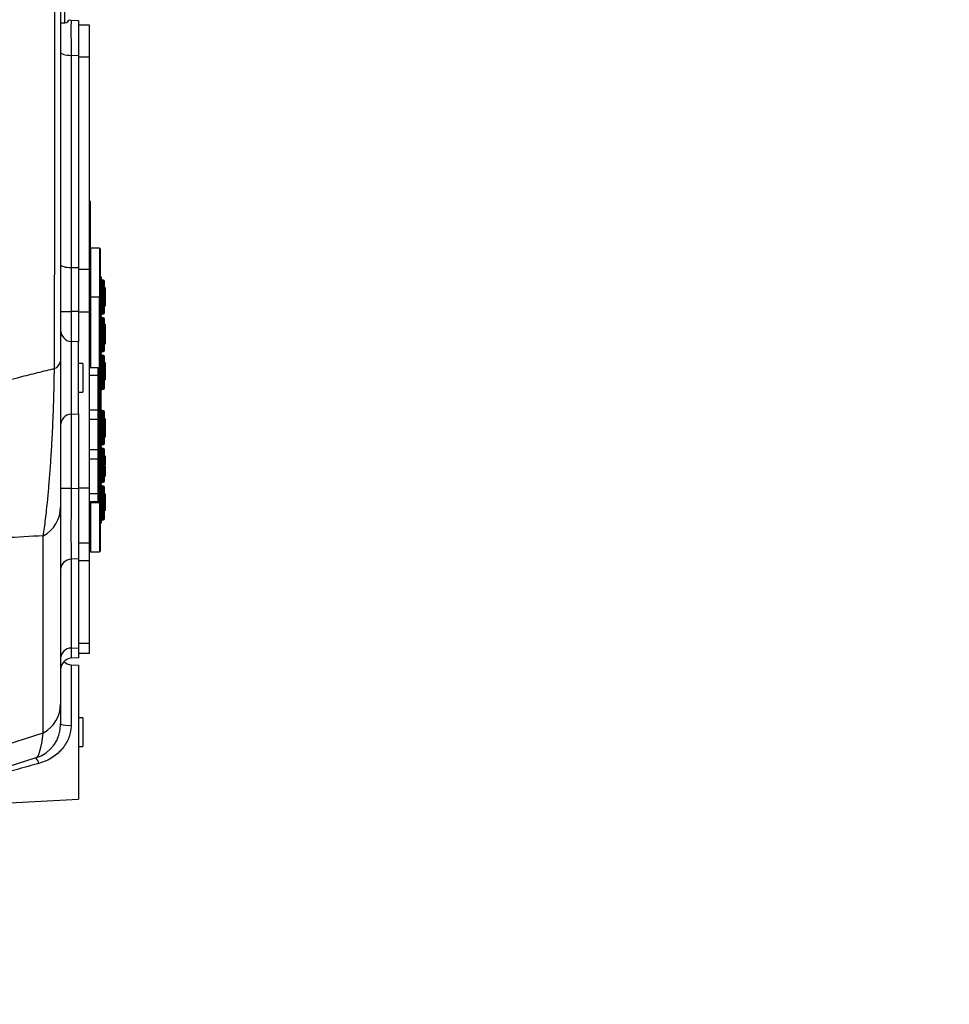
# Model space of a CAD drawing. Extents: x 0 to 8410, y 0 to 5940.
# Tile 31 of 161: x 1464 to 1884, y 1850 to 2295. Entities that reach past the tile are written whole.
import ezdxf

# ---------------------------------------------------------------- set-up
doc = ezdxf.new("R2010")
doc.units = 0
doc.header["$LTSCALE"] = 10
doc.layers.get('0').update_dxf_attribs({"linetype": 'CONTINUOUS'})
doc.styles.add('SLDTEXTSTYLE0', font='TXT', dxfattribs={"width": 0.605})
doc.dimstyles.new('SLDDIMSTYLE1', dxfattribs={"dimtxt": 50, "dimasz": 50, "dimexe": 0, "dimexo": 0.0625, "dimgap": 12.5, "dimtad": 1, "dimdec": 1, "dimrnd": 1e-09, "dimzin": 12, "dimtxsty": 'SLDTEXTSTYLE0', "dimsah": 1, "dimcen": 0.09, "dimazin": 3, "dimtfac": 1, "dimtofl": 0, "dimtmove": 0, "dimatfit": 3, "dimtolj": 1, "dimtzin": 12})

# ---------------------------------------------------------------- blocks, each defined once
blk = doc.blocks.new('_D_20')
at = {"color": 7, "linetype": 'CONTINUOUS'}
for p, q in [((286.65, 2500.02), (286.65, 1272.39)), ((1938.65, 2492.02), (1938.65, 1272.39)), ((1938.65, 1287.39), (286.65, 1287.39))]:
    blk.add_line(p, q, dxfattribs=at)
for points in [[(286.65, 1287.39), (336.65, 1279.89), (336.65, 1294.89)], [(1938.65, 1287.39), (1888.65, 1294.89), (1888.65, 1279.89)]]:
    blk.add_solid(points, dxfattribs=at)
at = {"color": 7, "linetype": 'CONTINUOUS', "insert": (1036.26, 1351.84), "char_height": 50, "attachment_point": 1, "style": 'SLDTEXTSTYLE0'}
blk.add_mtext('1652', dxfattribs=at)

msp = doc.modelspace()

# ---------------------------------------------------------------- linework, layer by layer
at = {"color": 8, "linetype": 'CONTINUOUS'}
for p, q in [((1484.611472, 2293.27171), (1484.611472, 2772.771766)), ((1487.386336, 2278.57851), (1487.386336, 2182.76458)), ((1490.648022, 2278.407623), (1487.386336, 2278.57851)), ((1495.648017, 2277.78845), (1490.648022, 2277.78845)), ((1500.148019, 2191.480865), (1500.148019, 2169.48091)), ((1487.386336, 2182.76458), (1490.648022, 2182.740559)), ((1495.648017, 2181.882908), (1490.648022, 2181.882908)), ((1495.592436, 2180.544545), (1495.592436, 2171.294023)), ((1500.594457, 2178.834428), (1500.594457, 2169.48091)), ((1500.801583, 2178.627362), (1500.801583, 2169.48091)), ((1501.339813, 2161.735226), (1501.339813, 2177.226593)), ((1502.056231, 2161.894013), (1502.056231, 2177.067746)), ((1495.948007, 2169.48091), (1496.14801, 2169.48091)), ((1500.148019, 2169.48091), (1496.14801, 2169.48091)), ((1500.148019, 2076.480915), (1500.148019, 2169.48091)), ((1500.448009, 2169.48091), (1500.148019, 2169.48091)), ((1500.594457, 2169.48091), (1500.448009, 2169.48091)), ((1500.594457, 2076.480915), (1500.594457, 2169.48091)), ((1500.801583, 2169.48091), (1500.594457, 2169.48091)), ((1500.801583, 2076.480915), (1500.801583, 2169.48091)), ((1500.948032, 2169.48091), (1500.801583, 2169.48091)), ((1482.648035, 2162.945856), (1487.386336, 2162.945856)), ((1487.386336, 2162.945856), (1487.386336, 2149.454703)), ((1490.648022, 2162.921836), (1487.386336, 2162.945856)), ((1495.648017, 2162.575533), (1490.648022, 2162.575533)), ((1501.339813, 2144.735207), (1501.339813, 2160.226573)), ((1502.056231, 2144.894053), (1502.056231, 2160.067727)), ((1487.386336, 2149.454703), (1487.386336, 2116.588761)), ((1501.339813, 2127.735187), (1501.339813, 2143.226554)), ((1502.056231, 2127.894034), (1502.056231, 2143.067767)), ((1495.648017, 2134.230902), (1499.648025, 2134.230902)), ((1487.386336, 2116.588761), (1487.386336, 2083.006372)), ((1495.648017, 2118.500759), (1499.648025, 2118.500759)), ((1501.339813, 2102.735211), (1501.339813, 2118.226578)), ((1502.056231, 2102.894058), (1502.056231, 2118.067731)), ((1495.648017, 2114.368309), (1499.648025, 2114.368309)), ((1495.648017, 2100.593497), (1499.648025, 2100.593497)), ((1499.848028, 2101.230909), (1499.648025, 2101.230909)), ((1501.339813, 2085.735192), (1501.339813, 2101.226558)), ((1502.056231, 2085.894038), (1502.056231, 2101.067771)), ((1495.648017, 2096.461047), (1499.648025, 2096.461047)), ((1502.948006, 2092.229416), (1502.448013, 2092.229416)), ((1487.386336, 2083.006372), (1482.648035, 2083.006372)), ((1487.386336, 2083.006372), (1490.648022, 2083.126058)), ((1495.648017, 2083.103587), (1490.648022, 2083.103587)), ((1495.648017, 2080.730905), (1499.648025, 2080.730905)), ((1499.648025, 2082.230915), (1499.848028, 2082.230915)), ((1501.339813, 2068.735232), (1501.339813, 2084.226598)), ((1502.056231, 2068.894018), (1502.056231, 2084.067752)), ((1495.648017, 2076.480915), (1496.14801, 2076.480915)), ((1500.148019, 2076.480915), (1496.14801, 2076.480915)), ((1500.448009, 2076.480915), (1500.148019, 2076.480915)), ((1500.148019, 2076.480915), (1500.148019, 2054.4809)), ((1500.594457, 2076.480915), (1500.448009, 2076.480915)), ((1500.594457, 2076.480915), (1500.594457, 2067.127337)), ((1500.801583, 2076.480915), (1500.594457, 2076.480915)), ((1500.801583, 2076.480915), (1500.801583, 2067.334463)), ((1500.948032, 2076.480915), (1500.801583, 2076.480915)), ((1474.832555, 1972.726842), (1474.832555, 2061.674167)), ((1495.648017, 2058.410336), (1490.648022, 2058.410336)), ((1490.648022, 2051.220347), (1487.386336, 2051.100661)), ((1487.386336, 2051.100661), (1487.386336, 2010.988106)), ((1495.648017, 2050.301303), (1490.648022, 2050.301303)), ((1487.386336, 2010.988106), (1490.648022, 2011.159052)), ((1495.648017, 2013.001193), (1490.648022, 2013.001193)), ((1487.386336, 2003.454705), (1487.386336, 1976.137568)), ((1367.176613, 1938.331028), (1474.832555, 1972.726842))]:
    msp.add_line(p, q, dxfattribs=at)
at = {"color": 7, "linetype": 'CONTINUOUS'}
for p, q in [((1486.501923, 2294.618954), (1487.386336, 2294.492652)), ((1487.386336, 2294.492652), (1490.648022, 2294.321765)), ((1490.648022, 2294.321765), (1490.648022, 2278.407623)), ((1482.648035, 2293.27171), (1484.611472, 2293.27171)), ((1495.648017, 2292.244663), (1490.648022, 2292.244663)), ((1495.648017, 2277.78845), (1495.648017, 2292.244663)), ((1490.648022, 2278.407623), (1490.648022, 2182.740559)), ((1495.648017, 2181.882908), (1495.648017, 2277.78845)), ((1495.948007, 2212.730874), (1495.648017, 2212.730874)), ((1495.948007, 2212.730874), (1495.948007, 2145.730903)), ((1496.14801, 2191.480865), (1495.948007, 2191.400875)), ((1500.148019, 2191.480865), (1496.14801, 2191.480865)), ((1496.14801, 2191.480865), (1496.14801, 2169.48091)), ((1500.448009, 2191.180875), (1500.448009, 2169.48091)), ((1490.648022, 2182.740559), (1490.648022, 2162.921836)), ((1495.648017, 2180.575837), (1495.592436, 2180.544545)), ((1495.648017, 2162.575533), (1495.648017, 2181.882908)), ((1500.801583, 2178.627362), (1500.594457, 2178.834428)), ((1500.948032, 2178.273787), (1500.948032, 2169.48091)), ((1502.056231, 2177.067746), (1501.339813, 2177.226593)), ((1502.448013, 2162.382175), (1502.448013, 2176.579584)), ((1496.14801, 2169.48091), (1496.14801, 2137.730886)), ((1500.448009, 2076.480915), (1500.448009, 2169.48091)), ((1500.948032, 2076.480915), (1500.948032, 2169.48091)), ((1503.010532, 2173.53945), (1502.448013, 2173.53945)), ((1502.948006, 2173.10517), (1502.448013, 2173.10517)), ((1502.948006, 2167.816212), (1502.448013, 2167.816212)), ((1502.448013, 2165.581633), (1503.010532, 2165.581633)), ((1490.648022, 2162.921836), (1490.648022, 2149.283757)), ((1495.648017, 2083.103587), (1495.648017, 2162.575533)), ((1501.339813, 2161.735226), (1502.056231, 2161.894013)), ((1502.056231, 2160.067727), (1501.339813, 2160.226573)), ((1502.448013, 2145.382156), (1502.448013, 2159.579624)), ((1502.948006, 2157.036831), (1502.448013, 2157.036831)), ((1502.948006, 2154.811551), (1502.948006, 2157.036831)), ((1502.948006, 2154.811551), (1502.448013, 2154.811551)), ((1502.948006, 2150.883426), (1502.948006, 2154.811551)), ((1503.010532, 2154.089858), (1502.948006, 2154.089858)), ((1490.648022, 2149.283757), (1487.386336, 2149.454703)), ((1490.648022, 2133.021762), (1490.648022, 2149.283757)), ((1502.948006, 2150.883426), (1502.448013, 2150.883426)), ((1502.948006, 2150.096406), (1502.448013, 2150.096406)), ((1502.948006, 2149.433483), (1502.448013, 2149.433483)), ((1502.448013, 2148.431887), (1503.010532, 2148.431887)), ((1502.948006, 2149.433483), (1502.948006, 2150.096406)), ((1495.948007, 2145.730903), (1495.648017, 2145.730903)), ((1501.339813, 2144.735207), (1502.056231, 2144.894053)), ((1502.056231, 2143.067767), (1501.339813, 2143.226554)), ((1492.648026, 2139.521767), (1490.648022, 2139.521767)), ((1492.648026, 2139.521767), (1492.648026, 2126.521756)), ((1502.448013, 2128.382196), (1502.448013, 2142.579605)), ((1502.948006, 2139.783432), (1502.448013, 2139.783432)), ((1502.948006, 2139.241685), (1502.448013, 2139.241685)), ((1502.948006, 2139.241685), (1502.948006, 2139.783432)), ((1502.948006, 2132.838656), (1502.948006, 2139.241685)), ((1495.648017, 2137.730886), (1499.648025, 2137.730886)), ((1499.648025, 2134.230902), (1499.648025, 2137.730886)), ((1499.648025, 2118.500759), (1499.648025, 2134.230902)), ((1490.648022, 2116.759707), (1490.648022, 2133.021762)), ((1502.948006, 2132.838656), (1502.448013, 2132.838656)), ((1502.948006, 2132.040848), (1502.448013, 2132.040848)), ((1502.948006, 2132.040848), (1502.948006, 2132.838656)), ((1490.648022, 2126.521756), (1492.648026, 2126.521756)), ((1501.339813, 2127.735187), (1502.056231, 2127.894034)), ((1487.386336, 2116.588761), (1490.648022, 2116.759707)), ((1490.648022, 2116.759707), (1490.648022, 2083.126058)), ((1499.648025, 2114.368309), (1499.648025, 2118.500759)), ((1502.056231, 2118.067731), (1501.339813, 2118.226578)), ((1502.448013, 2103.38216), (1502.448013, 2117.579629)), ((1499.648025, 2100.593497), (1499.648025, 2114.368309)), ((1503.010532, 2114.334454), (1502.448013, 2114.334454)), ((1502.948006, 2113.893797), (1502.448013, 2113.893797)), ((1502.948006, 2110.862841), (1502.448013, 2110.862841)), ((1502.948006, 2110.787322), (1502.448013, 2110.787322)), ((1502.948006, 2109.913935), (1502.448013, 2109.913935)), ((1502.948006, 2108.090867), (1502.448013, 2108.090867)), ((1502.948006, 2107.429256), (1502.448013, 2107.429256)), ((1502.948006, 2109.913935), (1502.948006, 2110.787322)), ((1502.948006, 2107.429256), (1502.948006, 2108.090867)), ((1499.648025, 2104.230871), (1499.848028, 2104.230871)), ((1499.848028, 2104.230871), (1499.848028, 2101.230909)), ((1501.339813, 2102.735211), (1502.056231, 2102.894058)), ((1502.448013, 2106.442918), (1503.010532, 2106.442918)), ((1499.648025, 2096.461047), (1499.648025, 2100.593497)), ((1499.948015, 2102.480878), (1499.848028, 2102.480878)), ((1499.848028, 2101.230909), (1499.848028, 2082.230915)), ((1499.948015, 2102.480878), (1499.948015, 2088.980903)), ((1502.056231, 2101.067771), (1501.339813, 2101.226558)), ((1502.448013, 2086.3822), (1502.448013, 2100.579609)), ((1499.648025, 2080.730905), (1499.648025, 2096.461047)), ((1503.010532, 2097.527911), (1502.448013, 2097.527911)), ((1502.948006, 2097.010483), (1502.448013, 2097.010483)), ((1502.948006, 2093.507757), (1502.448013, 2093.507757)), ((1502.948006, 2092.229416), (1502.948006, 2093.157758)), ((1499.948015, 2088.980903), (1499.848028, 2088.980903)), ((1499.948015, 2085.480918), (1499.848028, 2085.480918)), ((1499.948015, 2085.480918), (1499.948015, 2081.980874)), ((1501.339813, 2085.735192), (1502.056231, 2085.894038)), ((1502.948006, 2088.5713), (1502.448013, 2088.5713)), ((1490.648022, 2083.126058), (1490.648022, 2051.220347)), ((1499.648025, 2077.23092), (1499.648025, 2080.730905)), ((1499.848028, 2082.230915), (1499.848028, 2079.230894)), ((1499.948015, 2081.980874), (1499.848028, 2081.980874)), ((1502.056231, 2084.067752), (1501.339813, 2084.226598)), ((1502.448013, 2069.382181), (1502.448013, 2083.57959)), ((1502.948006, 2080.528845), (1502.448013, 2080.528845)), ((1502.948006, 2080.158045), (1502.948006, 2080.528845)), ((1495.648017, 2077.23092), (1499.648025, 2077.23092)), ((1496.14801, 2077.23092), (1496.14801, 2076.480915)), ((1496.14801, 2076.480915), (1496.14801, 2054.4809)), ((1499.848028, 2079.230894), (1499.648025, 2079.230894)), ((1500.448009, 2076.480915), (1500.448009, 2054.78089)), ((1500.948032, 2076.480915), (1500.948032, 2067.687978)), ((1502.948006, 2080.158045), (1502.448013, 2080.158045)), ((1502.948006, 2077.047874), (1502.448013, 2077.047874)), ((1502.948006, 2076.253404), (1502.448013, 2076.253404)), ((1502.948006, 2076.253404), (1502.948006, 2077.047874)), ((1502.948006, 2073.071768), (1502.948006, 2076.253404)), ((1482.648035, 2074.593295), (1482.648035, 1985.64594)), ((1502.948006, 2073.071768), (1502.448013, 2073.071768)), ((1500.594457, 2067.127337), (1500.801583, 2067.334463)), ((1501.339813, 2068.735232), (1502.056231, 2068.894018)), ((1495.592436, 2065.41728), (1495.648017, 2065.385928)), ((1495.648017, 2050.301303), (1495.648017, 2058.410336)), ((1495.648017, 2054.680874), (1496.14801, 2054.4809)), ((1496.14801, 2054.4809), (1500.148019, 2054.4809)), ((1490.648022, 2051.220347), (1490.648022, 2011.159052)), ((1495.648017, 2013.001193), (1495.648017, 2050.301303)), ((1490.648022, 2011.159052), (1490.648022, 2006.521751)), ((1495.648017, 2008.480896), (1495.648017, 2013.001193)), ((1490.648022, 2006.521751), (1487.386336, 2006.350805)), ((1495.648017, 2008.480896), (1490.648022, 2008.480896)), ((1487.386336, 2003.454705), (1490.648022, 2003.283789)), ((1490.648022, 2003.283789), (1490.648022, 1942.759712)), ((1482.648035, 1985.64594), (1482.648035, 1976.648797)), ((1492.648026, 1979.521741), (1490.648022, 1979.521741)), ((1492.648026, 1979.521741), (1492.648026, 1966.52173)), ((1490.648022, 1966.52173), (1492.648026, 1966.52173)), ((1471.517494, 1961.4078), (1370.781442, 1929.222872)), ((1400.723358, 1938.046952), (1490.648022, 1942.759712))]:
    msp.add_line(p, q, dxfattribs=at)
at = {"color": 8, "linetype": 'CONTINUOUS', "flags": 128}
for points in [[(1482.648035, 2279.954841), (1482.73783, 2279.694845), (1483.003964, 2279.444148), (1483.436932, 2279.211809), (1484.021147, 2279.006173), (1484.735628, 2278.834571), (1485.554715, 2278.703262), (1486.448994, 2278.616835), (1487.386336, 2278.57851)], [(1482.648035, 2184.140851), (1482.73783, 2183.880855), (1483.003964, 2183.630158), (1483.436932, 2183.397819), (1484.021147, 2183.192183), (1484.735628, 2183.020582), (1485.554715, 2182.889273), (1486.448994, 2182.802905), (1487.386336, 2182.76458)]]:
    msp.add_lwpolyline(points, dxfattribs=at)
at = {"color": 7, "linetype": 'CONTINUOUS'}
for centre, radius, start, end in [((1484.611464, 2295.271738), 2, 270, 345.06858282), ((1500.148021, 2191.180893), 0.3, 0, 90), ((1500.948021, 2179.187999), 0.5, 180, 225), ((1500.448021, 2178.273786), 0.5, 0, 45), ((1501.448021, 2177.714727), 0.5, 180, 257.5), ((1501.948021, 2176.5796), 0.5, 0, 77.5), ((1501.448021, 2161.247058), 0.5, 102.5, 180), ((1501.448021, 2160.714727), 0.5, 180, 257.5), ((1501.948021, 2162.382185), 0.5, 282.5, 0), ((1501.948021, 2159.5796), 0.5, 0, 77.5), ((1487.648021, 2154.447862), 5, 180, 267), ((1501.448021, 2144.247058), 0.5, 102.5, 180), ((1501.448021, 2143.714727), 0.5, 180, 257.5), ((1501.948021, 2145.382185), 0.5, 282.5, 0), ((1501.948021, 2142.5796), 0.5, 0, 77.5), ((1501.448021, 2127.247058), 0.5, 102.5, 180), ((1501.948021, 2128.382185), 0.5, 282.5, 0), ((1487.648021, 2111.595614), 5, 93, 180), ((1501.448021, 2118.714727), 0.5, 180, 257.5), ((1501.948021, 2117.5796), 0.5, 0, 77.5), ((1501.448021, 2102.247058), 0.5, 102.5, 180), ((1501.948021, 2103.382185), 0.5, 282.5, 0), ((1501.448021, 2101.714727), 0.5, 180, 257.5), ((1501.948021, 2100.5796), 0.5, 0, 77.5), ((1501.448021, 2085.247058), 0.5, 102.5, 180), ((1501.948021, 2086.382185), 0.5, 282.5, 0), ((1501.448021, 2084.714727), 0.5, 180, 257.5), ((1501.948021, 2083.5796), 0.5, 0, 77.5), ((1500.948021, 2066.773786), 0.5, 135, 180), ((1500.448021, 2067.687999), 0.5, 315, 0), ((1501.448021, 2068.247058), 0.5, 102.5, 180), ((1501.948021, 2069.382185), 0.5, 282.5, 0), ((1500.148021, 2054.780893), 0.3, 270, 0), ((1487.648021, 2001.357653), 5, 93, 180), ((1487.648021, 2008.447862), 5, 225.15530906, 267), ((1466.648021, 1976.648798), 16, 287.71855603, 0)]:
    msp.add_arc(centre, radius, start, end, dxfattribs=at)
at = {"color": 8, "linetype": 'CONTINUOUS'}
for centre, radius, start, end in [((1478.29031, 2141.289966), 4.418841, 290.77092701, 350.45963875), ((1467.762177, 2074.774989), 14.886967, 298.35527572, 359.30069307), ((1487.48361, 2046.263901), 4.837739, 91.15213761, 178.28619149), ((1487.48355, 2006.151404), 4.837679, 91.15144445, 178.28615684), ((1467.762205, 1985.827647), 14.886939, 298.35521202, 359.3006397), ((1486.257023, 1987.884551), 11.801142, 252.19268831, 275.49133825), ((1466.954091, 1957.542165), 5.980617, 13.16586854, 40.26776742)]:
    msp.add_arc(centre, radius, start, end, dxfattribs=at)
for centre, major_axis, ratio, start_param, end_param in [((1487.648021, 2272.44877), (-0.261793, 22.043908), 0.0089193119, 6.2826115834, 7.5720905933), ((1487.648021, 2162.916189), (-0.036834, 72.002224), 0.0036341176, 1.2915147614, 1.5703822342), ((1487.648021, 2083.081297), (0.183443, 34.029615), 0.0076776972, 1.5730387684, 2.7928506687), ((1487.648021, 2083.470185), (0.261681, 77.119385), 0.0005973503, 2.7930434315, 3.1416259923), ((1466.648021, 2096.325926), (-4.671004, 134.953133), 0.0724279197, 3.1619978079, 3.5522280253)]:
    msp.add_ellipse(centre, major_axis=major_axis, ratio=ratio, start_param=start_param, end_param=end_param, dxfattribs=at)
for points, knots in [([(1479.857376, 2137.158324), (1479.939658, 2171.788311), (1480.090036, 2235.077768), (1480.045464, 2312.649993), (1480.051443, 2366.803167), (1480.050526, 2399.0656), (1480.05038, 2421.925539), (1480.050056, 2438.423264), (1480.0507, 2451.438587), (1480.04973, 2462.788593), (1480.050113, 2472.409989), (1480.049929, 2482.197825), (1480.04992, 2492.162817), (1480.049963, 2502.266017), (1480.05016, 2512.493021), (1480.050675, 2525.165303), (1480.050999, 2540.270116), (1480.051379, 2557.184296), (1480.049817, 2573.490559), (1480.048813, 2588.715145), (1480.049844, 2603.380261), (1480.050637, 2617.304518), (1480.050032, 2630.859181), (1480.048978, 2644.073876), (1480.048588, 2657.044079), (1480.048733, 2670.313005), (1480.049166, 2683.710183), (1480.050489, 2697.534616), (1480.05196, 2710.790499), (1480.052086, 2723.369317), (1480.051262, 2734.57783), (1480.049949, 2744.686527), (1480.048083, 2753.310219), (1480.04856, 2760.826626), (1480.050042, 2767.121914), (1480.050673, 2772.606987), (1480.049328, 2777.307921), (1480.048232, 2781.385708), (1480.048377, 2784.826206), (1480.049176, 2786.566613), (1480.049571, 2787.427713)], [0, 0, 0, 0, 0.1436665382, 0.2625636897, 0.3220122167, 0.3684095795, 0.3965170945, 0.4167981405, 0.437095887, 0.4497465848, 0.4624156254, 0.4753522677, 0.4883082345, 0.5013722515, 0.5146001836, 0.527849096, 0.5502144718, 0.5726820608, 0.593016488, 0.6134278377, 0.6322764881, 0.6511859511, 0.669548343, 0.6879667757, 0.706712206, 0.7255185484, 0.7470327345, 0.7686372, 0.7924466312, 0.8148868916, 0.8374306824, 0.8583949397, 0.8794421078, 0.8976231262, 0.9158606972, 0.9328719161, 0.9499289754, 0.966707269, 0.983527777, 1, 1, 1, 1]), ([(1452.817758, 2130.197753), (1456.274393, 2131.158286), (1462.586683, 2132.912351), (1471.310862, 2135.139562), (1476.811225, 2136.459548), (1479.619925, 2137.103854), (1479.857376, 2137.158324)], [0, 0, 0, 0, 0.3663710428, 0.6690438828, 0.9720205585, 1, 1, 1, 1]), ([(1474.832555, 2061.674167), (1475.001837, 2062.843492), (1475.340394, 2065.182104), (1475.838175, 2069.106085), (1476.327028, 2073.357514), (1476.848411, 2078.409937), (1477.394369, 2084.394392), (1477.958938, 2091.556909), (1478.4908, 2099.488746), (1478.934503, 2107.360087), (1479.279123, 2114.851981), (1479.518487, 2121.817249), (1479.711951, 2129.222449), (1479.808904, 2134.513226), (1479.857376, 2137.158324)], [0, 0, 0, 0, 0.0775235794, 0.1550445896, 0.2330871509, 0.3111258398, 0.4106724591, 0.5102019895, 0.6120762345, 0.7139155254, 0.7844370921, 0.8549430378, 0.927479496, 1, 1, 1, 1]), ([(1474.832555, 2061.674167), (1468.979319, 2061.352296), (1459.974672, 2060.857127), (1447.884877, 2060.245854), (1440.878209, 2059.975735), (1436.747246, 2059.636265), (1435.874929, 2059.56458)], [0, 0, 0, 0, 0.4502600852, 0.6926824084, 0.9351051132, 1, 1, 1, 1]), ([(1487.386336, 1976.137568), (1487.340054, 1975.229677), (1487.245698, 1973.378743), (1486.47954, 1970.668114), (1485.273522, 1968.087831), (1483.613067, 1965.689055), (1481.524302, 1963.512175), (1478.98946, 1961.5925), (1476.070884, 1959.975634), (1473.884352, 1959.264406), (1472.777506, 1958.904375)], [0, 0, 0, 0, 0.1116372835, 0.2275969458, 0.342695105, 0.4613576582, 0.5875561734, 0.7168712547, 0.8566772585, 1, 1, 1, 1]), ([(1472.777506, 1958.904375), (1469.578506, 1958.011802), (1463.180427, 1956.226634), (1453.619869, 1953.545724), (1444.086975, 1950.863498), (1434.599446, 1948.184403), (1425.41333, 1945.581694), (1418.03062, 1943.483492), (1412.436688, 1941.89036), (1408.641139, 1940.807974), (1405.250144, 1939.839879), (1403.401015, 1939.311361), (1402.470668, 1939.045449)], [0, 0, 0, 0, 0.1303477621, 0.2606987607, 0.3912047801, 0.5223692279, 0.653891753, 0.7766028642, 0.8385100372, 0.9007120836, 0.9500456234, 1, 1, 1, 1])]:
    msp.add_open_spline(points, degree=3, knots=knots, dxfattribs=at)
at = {"color": 7, "linetype": 'CONTINUOUS'}
for points, knots in [([(1482.648035, 2783.284475), (1482.648035, 2783.290827), (1482.648035, 2783.448062), (1482.648035, 2782.775047), (1482.648035, 2781.042126), (1482.648035, 2778.094109), (1482.648035, 2774.145804), (1482.648035, 2769.379235), (1482.648035, 2764.097317), (1482.648035, 2758.336704), (1482.648035, 2751.808965), (1482.648035, 2744.541151), (1482.648035, 2736.606892), (1482.648035, 2728.122596), (1482.648035, 2719.110289), (1482.648035, 2709.623757), (1482.648035, 2699.44373), (1482.648035, 2688.621146), (1482.648035, 2677.129891), (1482.648035, 2665.248984), (1482.648035, 2653.025343), (1482.648035, 2640.556803), (1482.648035, 2627.698936), (1482.648035, 2614.494737), (1482.648035, 2600.97953), (1482.648035, 2586.892311), (1482.648035, 2572.312002), (1482.648035, 2557.280729), (1482.648035, 2542.736621), (1482.648035, 2528.688005), (1482.648035, 2515.703385), (1482.648035, 2503.98206), (1482.648035, 2493.544587), (1482.648035, 2483.86695), (1482.648035, 2474.245201), (1482.648035, 2463.106123), (1482.648035, 2450.577567), (1482.648035, 2436.725636), (1482.648035, 2423.018037), (1482.648035, 2395.592373), (1482.648035, 2335.955737), (1482.648035, 2246.360325), (1482.648035, 2175.139702), (1482.648035, 2140.557577)], [0, 0, 0, 0, 0.0008958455, 0.0221768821, 0.0435591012, 0.0640723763, 0.0846777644, 0.1047777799, 0.1220138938, 0.1393196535, 0.156684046, 0.1741341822, 0.1916374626, 0.2092082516, 0.22597821, 0.2430067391, 0.2600877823, 0.2776352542, 0.2952395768, 0.3131058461, 0.3302833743, 0.3475301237, 0.3648316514, 0.3822155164, 0.3996545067, 0.4171616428, 0.4358978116, 0.4544922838, 0.4731546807, 0.4897587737, 0.5064117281, 0.5211855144, 0.5332762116, 0.5453669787, 0.5575327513, 0.5696982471, 0.5879223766, 0.6061622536, 0.6244215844, 0.6426722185, 0.7157791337, 0.8619927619, 1, 1, 1, 1]), ([(1502.948006, 2173.10517), (1502.948006, 2173.29194), (1502.948006, 2173.548197), (1502.948006, 2173.500662), (1502.948006, 2173.487772)], [0, 0, 0, 0, 0.7288380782, 1, 1, 1, 1]), ([(1502.948006, 2167.816212), (1502.948006, 2168.212103), (1502.948006, 2169.00329), (1502.948006, 2170.317725), (1502.948006, 2171.593452), (1502.948006, 2172.573569), (1502.948006, 2172.927964), (1502.948006, 2173.10517)], [0, 0, 0, 0, 0.2509799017, 0.5015829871, 0.7501995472, 0.875094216, 1, 1, 1, 1]), ([(1502.948006, 2165.584554), (1502.948006, 2165.583586), (1502.948006, 2165.505231), (1502.948006, 2165.906215), (1502.948006, 2166.757831), (1502.948006, 2167.463203), (1502.948006, 2167.816212)], [0, 0, 0, 0, 0.0041281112, 0.3341930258, 0.6667917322, 1, 1, 1, 1]), ([(1502.948006, 2149.962415), (1502.948006, 2149.986462), (1502.948006, 2150.149283), (1502.948006, 2150.432924), (1502.948006, 2150.659858), (1502.948006, 2150.708427)], [0, 0, 0, 0, 0.1198711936, 0.811633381, 1, 1, 1, 1]), ([(1502.948006, 2148.487856), (1502.948006, 2148.48559), (1502.948006, 2148.477844), (1502.948006, 2149.037491), (1502.948006, 2149.433483)], [0, 0, 0, 0, 0.2924248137, 1, 1, 1, 1]), ([(1482.648035, 2140.557577), (1482.648035, 2138.286618), (1482.648035, 2133.744075), (1482.648035, 2127.286312), (1482.648035, 2121.128682), (1482.648035, 2114.513069), (1482.648035, 2107.680072), (1482.648035, 2100.771529), (1482.648035, 2094.475937), (1482.648035, 2089.189907), (1482.648035, 2084.778181), (1482.648035, 2079.804672), (1482.648035, 2076.68046), (1482.648035, 2074.593295)], [0, 0, 0, 0, 0.0682207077, 0.1364602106, 0.2072130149, 0.277991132, 0.377708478, 0.4774642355, 0.579800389, 0.6821563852, 0.7613646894, 0.8405770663, 1, 1, 1, 1]), ([(1502.948006, 2113.893797), (1502.948006, 2114.083395), (1502.948006, 2114.346267), (1502.948006, 2114.29671), (1502.948006, 2114.282896)], [0, 0, 0, 0, 0.7212565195, 1, 1, 1, 1]), ([(1502.948006, 2110.862841), (1502.948006, 2111.142303), (1502.948006, 2111.699887), (1502.948006, 2112.593835), (1502.948006, 2113.376201), (1502.948006, 2113.721229), (1502.948006, 2113.893797)], [0, 0, 0, 0, 0.2806753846, 0.56000470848, 0.77993471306, 1, 1, 1, 1]), ([(1502.948006, 2107.979109), (1502.948006, 2108.057907), (1502.948006, 2108.329265), (1502.948006, 2109.122417), (1502.948006, 2109.655152), (1502.948006, 2109.980096)], [0, 0, 0, 0, 0.1376422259, 0.4740023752, 1, 1, 1, 1]), ([(1502.948006, 2106.497576), (1502.948006, 2106.496426), (1502.948006, 2106.49252), (1502.948006, 2107.041709), (1502.948006, 2107.429256)], [0, 0, 0, 0, 0.2943274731, 1, 1, 1, 1]), ([(1502.948006, 2097.010483), (1502.948006, 2097.233448), (1502.948006, 2097.540307), (1502.948006, 2097.476276), (1502.948006, 2097.45877)], [0, 0, 0, 0, 0.72660206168, 1, 1, 1, 1]), ([(1502.948006, 2093.507757), (1502.948006, 2093.819128), (1502.948006, 2094.43996), (1502.948006, 2095.479522), (1502.948006, 2096.410517), (1502.948006, 2096.810325), (1502.948006, 2097.010483)], [0, 0, 0, 0, 0.2809092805, 0.5600959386, 0.7797681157, 1, 1, 1, 1]), ([(1502.948006, 2088.5713), (1502.948006, 2088.875125), (1502.948006, 2089.484038), (1502.948006, 2090.762284), (1502.948006, 2091.67273), (1502.948006, 2092.229416)], [0, 0, 0, 0, 0.2789935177, 0.5591462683, 1, 1, 1, 1]), ([(1495.648017, 2058.410336), (1495.648017, 2059.515624), (1495.648017, 2061.719064), (1495.648017, 2065.939429), (1495.648017, 2070.933675), (1495.648017, 2076.727865), (1495.648017, 2080.978844), (1495.648017, 2083.103587)], [0, 0, 0, 0, 0.1873378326, 0.3734661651, 0.5606081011, 0.7803812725, 1, 1, 1, 1]), ([(1502.948006, 2077.047874), (1502.948006, 2077.621358), (1502.948006, 2078.645078), (1502.948006, 2079.695892), (1502.948006, 2080.158045)], [0, 0, 0, 0, 0.560195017, 1, 1, 1, 1])]:
    msp.add_open_spline(points, degree=3, knots=knots, dxfattribs=at)

# ---------------------------------------------------------------- dimensions: what is measured, and where the dimension line sits
dim = msp.add_linear_dim(base=(286.648021, 1287.386716), p1=(1938.648021, 2512.021738), p2=(286.648021, 2520.021738), dimstyle='SLDDIMSTYLE1', dxfattribs=at)
dim.commit()
dim.dimension.update_dxf_attribs({"geometry": '_D_20', "text_midpoint": (1112.648021, 1287.386716), "dimtype": 160})

doc.saveas('drawing.dxf')
